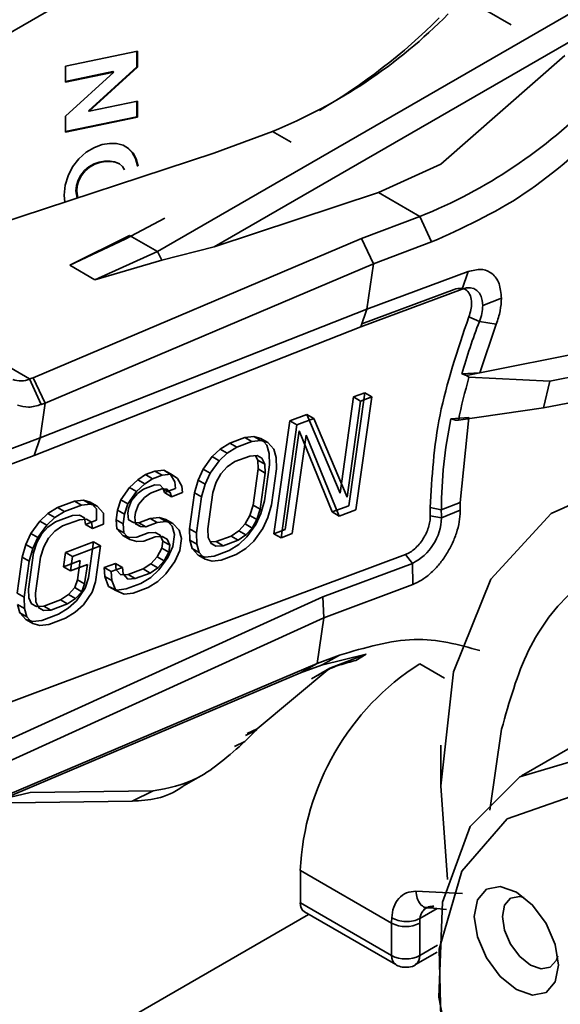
# Model space of a CAD drawing. Header units: millimetres. Extents: x 0 to 420, y 0 to 297.
# Tile 51 of 110: x 306.9 to 308.71, y 108.63 to 111.93. Entities that reach past the tile are written whole.
import ezdxf

# ---------------------------------------------------------------- set-up
doc = ezdxf.new("R2010")
doc.units = ezdxf.units.MM

msp = doc.modelspace()

# ---------------------------------------------------------------- linework, layer by layer
at = {"color": 7, "linetype": 'Continuous', "lineweight": 35}
for p, q in [((309.5006, 113.4126), (306.295, 111.5621)), ((309.0527, 112.1335), (307.3593, 111.1559)), ((308.3421, 112.0355), (308.5469, 111.9173)), ((308.7917, 111.8889), (307.5502, 111.1722)), ((307.0508, 111.7783), (307.2923, 111.8285)), ((307.29, 111.7764), (307.29, 111.8281)), ((307.2923, 111.8285), (307.2923, 111.775)), ((308.3102, 111.449), (308.7265, 111.8136)), ((307.0508, 111.7251), (307.0508, 111.7783)), ((307.0508, 111.7269), (307.2101, 111.76)), ((307.2124, 111.7586), (307.0508, 111.7251)), ((307.0508, 111.6105), (307.2124, 111.7586)), ((307.1277, 111.6282), (307.29, 111.7764)), ((307.2923, 111.775), (307.13, 111.6269)), ((307.2101, 111.76), (307.2124, 111.7586)), ((307.29, 111.7764), (307.2923, 111.775)), ((307.13, 111.6269), (307.2923, 111.6606)), ((307.29, 111.6085), (307.29, 111.6601)), ((307.2923, 111.6606), (307.2923, 111.6071)), ((307.1277, 111.6282), (307.13, 111.6269)), ((307.0508, 111.5569), (307.0508, 111.6105)), ((307.0508, 111.5588), (307.29, 111.6085)), ((307.2923, 111.6071), (307.0508, 111.5569)), ((307.29, 111.6085), (307.2923, 111.6071)), ((307.7455, 111.5594), (307.549, 111.486)), ((307.1197, 111.4894), (307.1483, 111.5058)), ((307.1483, 111.5058), (307.1735, 111.5148)), ((307.1735, 111.5148), (307.1982, 111.519)), ((307.1982, 111.519), (307.2223, 111.5183)), ((307.2223, 111.5183), (307.2443, 111.5127)), ((307.2443, 111.5127), (307.2627, 111.5021)), ((307.275, 111.488), (307.2603, 111.5035)), ((307.2627, 111.5021), (307.2773, 111.4866)), ((307.549, 111.486), (306.3295, 111.0863)), ((307.0745, 111.4408), (307.0951, 111.4677)), ((307.0951, 111.4677), (307.1197, 111.4894)), ((307.2857, 111.468), (307.275, 111.488)), ((307.275, 111.488), (307.2773, 111.4866)), ((307.2773, 111.4866), (307.288, 111.4667)), ((307.2921, 111.4441), (307.2857, 111.468)), ((307.288, 111.4667), (307.2857, 111.468)), ((307.288, 111.4667), (307.2945, 111.4427)), ((307.0591, 111.4104), (307.0745, 111.4408)), ((307.1021, 111.4125), (307.1143, 111.4278)), ((307.1143, 111.4278), (307.1292, 111.4403)), ((307.1166, 111.4264), (307.1143, 111.4278)), ((307.1315, 111.439), (307.1166, 111.4264)), ((307.1292, 111.4403), (307.1468, 111.4502)), ((307.1315, 111.439), (307.1292, 111.4403)), ((307.1492, 111.4489), (307.1315, 111.439)), ((307.1468, 111.4502), (307.164, 111.4564)), ((307.1492, 111.4489), (307.1468, 111.4502)), ((307.1663, 111.455), (307.1492, 111.4489)), ((307.164, 111.4564), (307.1815, 111.4596)), ((307.1663, 111.455), (307.164, 111.4564)), ((307.1838, 111.4582), (307.1663, 111.455)), ((307.1815, 111.4596), (307.1993, 111.4598)), ((307.1838, 111.4582), (307.1815, 111.4596)), ((307.2016, 111.4585), (307.1838, 111.4582)), ((307.1993, 111.4598), (307.2157, 111.457)), ((307.2016, 111.4585), (307.1993, 111.4598)), ((307.2181, 111.4557), (307.2016, 111.4585)), ((307.2157, 111.457), (307.2291, 111.4513)), ((307.2181, 111.4557), (307.2157, 111.457)), ((307.2315, 111.4499), (307.2181, 111.4557)), ((307.2315, 111.4499), (307.2291, 111.4513)), ((307.2418, 111.4411), (307.2315, 111.4499)), ((307.2492, 111.4299), (307.2418, 111.4411)), ((307.2921, 111.4441), (307.2945, 111.4427)), ((308.1007, 111.3543), (308.3102, 111.449)), ((307.0498, 111.3784), (307.0591, 111.4104)), ((307.0876, 111.3781), (307.0931, 111.3956)), ((307.0954, 111.3942), (307.09, 111.3767)), ((307.0931, 111.3956), (307.1021, 111.4125)), ((307.0954, 111.3942), (307.0931, 111.3956)), ((307.1044, 111.4111), (307.0954, 111.3942)), ((307.1044, 111.4111), (307.1021, 111.4125)), ((307.1166, 111.4264), (307.1044, 111.4111)), ((307.0467, 111.3447), (307.0498, 111.3784)), ((307.0858, 111.3601), (307.0876, 111.3781)), ((307.09, 111.3767), (307.0876, 111.3781)), ((307.09, 111.3767), (307.0882, 111.3587)), ((307.0481, 111.3218), (307.0467, 111.3447)), ((307.0896, 111.3355), (307.0858, 111.3601)), ((307.0882, 111.3587), (307.0858, 111.3601)), ((307.0882, 111.3587), (307.0917, 111.3361)), ((307.0897, 111.3354), (307.0896, 111.3355)), ((307.0897, 111.3354), (307.0896, 111.3355)), ((307.5502, 111.1722), (308.1007, 111.3543)), ((308.1007, 111.3543), (308.2405, 111.2736)), ((307.2507, 111.1976), (307.3843, 111.2679)), ((308.2405, 111.2736), (308.044, 111.2002)), ((308.2794, 111.1881), (308.2405, 111.2736)), ((308.044, 111.2002), (306.9423, 110.7325)), ((307.265, 111.2103), (307.0654, 111.1099)), ((307.2507, 111.1976), (307.0654, 111.1099)), ((307.265, 111.2103), (307.2507, 111.1976)), ((307.3593, 111.1559), (307.265, 111.2103)), ((308.0841, 111.1151), (308.044, 111.2002)), ((307.3735, 111.1267), (307.5502, 111.1722)), ((308.0841, 111.1151), (308.2794, 111.1881)), ((307.1496, 111.0613), (307.3593, 111.1559)), ((307.3593, 111.1559), (307.3735, 111.1266)), ((306.9824, 110.6474), (308.0841, 111.1151)), ((307.0654, 111.1099), (307.1496, 111.0613)), ((307.1496, 111.0613), (307.3735, 111.1267)), ((308.0626, 110.962), (308.0841, 111.1151)), ((306.9304, 110.7281), (306.3175, 111.0818)), ((308.0626, 110.962), (308.4019, 111.0888)), ((308.3822, 111.03), (308.4019, 111.0888)), ((308.042, 110.9029), (308.3822, 111.03)), ((308.3553, 111.029), (308.0456, 110.9133)), ((308.4509, 110.9751), (308.5139, 110.9993)), ((306.966, 110.5307), (308.0626, 110.962)), ((308.042, 110.9029), (308.0626, 110.962)), ((308.4401, 110.9214), (308.4045, 110.9366)), ((306.9455, 110.4716), (308.042, 110.9029)), ((308.4963, 110.912), (308.4401, 110.9214)), ((308.4963, 110.912), (308.4414, 110.7488)), ((308.4414, 110.7488), (308.802, 110.8203)), ((308.3809, 110.745), (308.4414, 110.7488)), ((308.3965, 110.7399), (308.3809, 110.745)), ((308.3965, 110.7399), (308.4414, 110.7488)), ((308.4048, 110.7337), (308.3965, 110.7399)), ((308.6767, 110.7211), (308.4048, 110.7337)), ((308.8536, 110.7562), (308.6767, 110.7211)), ((306.9304, 110.7281), (306.9423, 110.7325)), ((306.9304, 110.7281), (306.9693, 110.6425)), ((306.9423, 110.7325), (306.9824, 110.6474)), ((308.6767, 110.7211), (308.6547, 110.6308)), ((307.9721, 110.3451), (308.0174, 110.6678)), ((308.0551, 110.6819), (308.0019, 110.3027)), ((308.0174, 110.6678), (308.0551, 110.6819)), ((308.041, 110.6542), (308.0174, 110.6678)), ((308.0255, 110.2891), (308.0787, 110.6683)), ((308.0787, 110.6683), (308.041, 110.6542)), ((308.0787, 110.6683), (308.0551, 110.6819)), ((306.9824, 110.6474), (306.966, 110.5307)), ((306.9824, 110.6474), (306.9693, 110.6425)), ((307.9957, 110.3315), (308.041, 110.6542)), ((308.6547, 110.6308), (308.8315, 110.6659)), ((307.8037, 110.5879), (307.8603, 110.6091)), ((307.8603, 110.6091), (307.9721, 110.3451)), ((307.8838, 110.5955), (307.8603, 110.6091)), ((308.6547, 110.6308), (308.3696, 110.5895)), ((307.7505, 110.2087), (307.8037, 110.5879)), ((307.774, 110.1951), (307.8272, 110.5743)), ((307.8272, 110.5743), (307.8037, 110.5879)), ((307.8838, 110.5955), (307.8272, 110.5743)), ((307.9957, 110.3315), (307.8838, 110.5955)), ((308.4046, 110.5983), (308.3442, 110.5945)), ((308.3597, 110.5894), (308.3442, 110.5945)), ((308.3597, 110.5894), (308.3696, 110.5895)), ((308.4046, 110.5983), (308.3751, 110.3134)), ((307.6528, 110.5315), (307.6831, 110.5352)), ((307.6831, 110.5352), (307.706, 110.5285)), ((307.7067, 110.5216), (307.6831, 110.5352)), ((307.8346, 110.5536), (307.7882, 110.2228)), ((307.8118, 110.2092), (307.8582, 110.54)), ((307.9454, 110.2816), (307.8346, 110.5536)), ((307.9689, 110.268), (307.8582, 110.54)), ((306.0375, 110.1838), (306.966, 110.5307)), ((306.966, 110.5307), (306.9455, 110.4716)), ((307.5699, 110.4929), (307.6025, 110.5127)), ((307.6025, 110.5127), (307.6528, 110.5315)), ((307.6025, 110.5127), (307.6261, 110.4991)), ((307.6764, 110.5179), (307.6261, 110.4991)), ((307.6764, 110.5179), (307.6528, 110.5315)), ((307.7067, 110.5216), (307.6764, 110.5179)), ((307.706, 110.5285), (307.7266, 110.5056)), ((307.7296, 110.5149), (307.706, 110.5285)), ((307.7296, 110.5149), (307.7067, 110.5216)), ((307.7266, 110.5056), (307.7346, 110.478)), ((307.7502, 110.492), (307.7296, 110.5149)), ((306.0179, 110.125), (306.9455, 110.4716)), ((307.5425, 110.4674), (307.5699, 110.4929)), ((307.5935, 110.4793), (307.5661, 110.4538)), ((307.5935, 110.4793), (307.5699, 110.4929)), ((307.6261, 110.4991), (307.5935, 110.4793)), ((307.6193, 110.4507), (307.6696, 110.4695)), ((307.6696, 110.4695), (307.6936, 110.4709)), ((307.6889, 110.4706), (307.6958, 110.4559)), ((307.6936, 110.4709), (307.7102, 110.4618)), ((307.7346, 110.478), (307.7353, 110.44)), ((307.7582, 110.4644), (307.7502, 110.492)), ((307.5129, 110.4257), (307.5425, 110.4674)), ((307.5661, 110.4538), (307.5364, 110.4121)), ((307.5661, 110.4538), (307.5425, 110.4674)), ((307.593, 110.4333), (307.6193, 110.4507)), ((307.6958, 110.4559), (307.6976, 110.426)), ((307.7194, 110.4423), (307.6958, 110.4559)), ((307.7102, 110.4618), (307.7194, 110.4423)), ((307.7353, 110.44), (307.7183, 110.319)), ((307.7194, 110.4423), (307.7211, 110.4123)), ((307.7588, 110.4264), (307.7582, 110.4644)), ((307.2933, 110.3896), (307.3196, 110.407)), ((307.3196, 110.407), (307.351, 110.4188)), ((307.3432, 110.3934), (307.3196, 110.407)), ((307.3746, 110.4052), (307.3432, 110.3934)), ((307.351, 110.4188), (307.3813, 110.4225)), ((307.3746, 110.4052), (307.351, 110.4188)), ((307.4049, 110.4089), (307.3746, 110.4052)), ((307.3813, 110.4225), (307.4031, 110.4077)), ((307.4049, 110.4089), (307.3813, 110.4225)), ((307.4031, 110.4077), (307.4174, 110.3824)), ((307.4267, 110.394), (307.4049, 110.4089)), ((307.4958, 110.3888), (307.5129, 110.4257)), ((307.5364, 110.4121), (307.5129, 110.4257)), ((307.5193, 110.3752), (307.5364, 110.4121)), ((307.5559, 110.3812), (307.5719, 110.4101)), ((307.5719, 110.4101), (307.593, 110.4333)), ((307.6976, 110.426), (307.6806, 110.3049)), ((307.7211, 110.4123), (307.6976, 110.426)), ((307.7211, 110.4123), (307.7041, 110.2913)), ((307.7419, 110.3054), (307.7588, 110.4264)), ((307.2659, 110.364), (307.2933, 110.3896)), ((307.3169, 110.376), (307.2895, 110.3504)), ((307.3169, 110.376), (307.2933, 110.3896)), ((307.3505, 110.3727), (307.3128, 110.3586)), ((307.3432, 110.3934), (307.3169, 110.376)), ((307.3683, 110.3717), (307.3505, 110.3727)), ((307.3786, 110.3603), (307.3683, 110.3717)), ((307.4174, 110.3824), (307.4203, 110.3606)), ((307.441, 110.3688), (307.4267, 110.394)), ((307.4838, 110.3461), (307.4958, 110.3888)), ((307.4958, 110.3888), (307.5193, 110.3752)), ((307.5074, 110.3325), (307.5193, 110.3752)), ((307.5451, 110.3466), (307.5559, 110.3812)), ((307.2362, 110.3224), (307.2659, 110.364)), ((307.2895, 110.3504), (307.2598, 110.3088)), ((307.2895, 110.3504), (307.2659, 110.364)), ((307.2928, 110.3435), (307.2717, 110.3203)), ((307.3128, 110.3586), (307.2928, 110.3435)), ((307.3364, 110.345), (307.3164, 110.3299)), ((307.3741, 110.3591), (307.3364, 110.345)), ((307.3918, 110.3581), (307.3741, 110.3591)), ((307.3786, 110.3603), (307.3826, 110.3465)), ((307.3813, 110.3587), (307.4021, 110.3467)), ((307.4203, 110.3606), (307.3826, 110.3465)), ((307.4062, 110.3329), (307.3826, 110.3465)), ((307.4021, 110.3467), (307.3918, 110.3581)), ((307.4062, 110.3329), (307.4021, 110.3467)), ((307.4439, 110.347), (307.4062, 110.3329)), ((307.4439, 110.347), (307.441, 110.3688)), ((307.4668, 110.2251), (307.4838, 110.3461)), ((307.4838, 110.3461), (307.5074, 110.3325)), ((307.5281, 110.2256), (307.5451, 110.3466)), ((307.0241, 110.2966), (307.0807, 110.3178)), ((307.1043, 110.3042), (307.0477, 110.283)), ((307.0807, 110.3178), (307.111, 110.3214)), ((307.1043, 110.3042), (307.0807, 110.3178)), ((307.1346, 110.3078), (307.1043, 110.3042)), ((307.111, 110.3214), (307.1339, 110.3147)), ((307.1346, 110.3078), (307.111, 110.3214)), ((307.1339, 110.3147), (307.1545, 110.2918)), ((307.1575, 110.3011), (307.1339, 110.3147)), ((307.1575, 110.3011), (307.1346, 110.3078)), ((307.2254, 110.2878), (307.2362, 110.3224)), ((307.2598, 110.3088), (307.2362, 110.3224)), ((307.249, 110.2741), (307.2598, 110.3088)), ((307.2717, 110.3203), (307.262, 110.2938)), ((307.2856, 110.2802), (307.2953, 110.3067)), ((307.3164, 110.3299), (307.2953, 110.3067)), ((307.4904, 110.2115), (307.5074, 110.3325)), ((307.6806, 110.3049), (307.6698, 110.2703)), ((307.7041, 110.2913), (307.6806, 110.3049)), ((307.7183, 110.319), (307.7063, 110.2763)), ((307.7299, 110.2627), (307.7419, 110.3054)), ((308.3751, 110.3134), (308.3121, 110.2892)), ((308.3751, 110.3134), (308.3753, 110.288)), ((306.9642, 110.2513), (306.9916, 110.2768)), ((306.9916, 110.2768), (307.0241, 110.2966)), ((307.0151, 110.2632), (306.9916, 110.2768)), ((307.0477, 110.283), (307.0151, 110.2632)), ((307.0477, 110.283), (307.0241, 110.2966)), ((307.0979, 110.2707), (307.0739, 110.2694)), ((307.1145, 110.2616), (307.0979, 110.2707)), ((307.1545, 110.2918), (307.1551, 110.2538)), ((307.1781, 110.2782), (307.1575, 110.3011)), ((307.1787, 110.2402), (307.1781, 110.2782)), ((307.2209, 110.2555), (307.2254, 110.2878)), ((307.2254, 110.2878), (307.249, 110.2741)), ((307.2445, 110.2419), (307.249, 110.2741)), ((307.262, 110.2938), (307.2598, 110.2776)), ((307.2598, 110.2776), (307.2626, 110.2558)), ((307.2833, 110.264), (307.2856, 110.2802)), ((307.6698, 110.2703), (307.6538, 110.2414)), ((307.6933, 110.2567), (307.6698, 110.2703)), ((307.7063, 110.2763), (307.6892, 110.2394)), ((307.7041, 110.2913), (307.6933, 110.2567)), ((308.0019, 110.3027), (307.9454, 110.2816)), ((307.9454, 110.2816), (307.9689, 110.268)), ((308.0255, 110.2891), (307.9689, 110.268)), ((308.2749, 110.2964), (308.2752, 110.2685)), ((308.2749, 110.2964), (308.3121, 110.2892)), ((308.3124, 110.2623), (308.3753, 110.288)), ((308.3753, 110.288), (308.3754, 110.2842)), ((306.9345, 110.2096), (306.9642, 110.2513)), ((306.9877, 110.2377), (306.9581, 110.196)), ((306.9877, 110.2377), (306.9642, 110.2513)), ((307.0151, 110.2632), (306.9877, 110.2377)), ((307.0173, 110.2482), (306.9911, 110.2308)), ((307.0739, 110.2694), (307.0173, 110.2482)), ((307.0975, 110.2558), (307.0409, 110.2346)), ((307.1215, 110.2571), (307.0975, 110.2558)), ((307.1174, 110.2398), (307.1145, 110.2616)), ((307.1551, 110.2538), (307.1174, 110.2398)), ((307.1174, 110.2398), (307.141, 110.2261)), ((307.1381, 110.248), (307.1215, 110.2571)), ((307.141, 110.2261), (307.1381, 110.248)), ((307.1787, 110.2402), (307.141, 110.2261)), ((307.2227, 110.2256), (307.2209, 110.2555)), ((307.2209, 110.2555), (307.2445, 110.2419)), ((307.2462, 110.212), (307.2445, 110.2419)), ((307.2626, 110.2558), (307.2792, 110.2467)), ((307.2792, 110.2467), (307.297, 110.2457)), ((307.2862, 110.2422), (307.2833, 110.264)), ((307.3028, 110.2331), (307.2861, 110.2427)), ((307.3028, 110.2331), (307.2862, 110.2422)), ((307.297, 110.2457), (307.3347, 110.2598)), ((307.3205, 110.2321), (307.297, 110.2457)), ((307.3583, 110.2462), (307.3205, 110.2321)), ((307.3347, 110.2598), (307.365, 110.2635)), ((307.3583, 110.2462), (307.3347, 110.2598)), ((307.3886, 110.2499), (307.3583, 110.2462)), ((307.365, 110.2635), (307.3879, 110.2567)), ((307.3886, 110.2499), (307.365, 110.2635)), ((307.3879, 110.2567), (307.4085, 110.2338)), ((307.4114, 110.2431), (307.3879, 110.2567)), ((307.4114, 110.2431), (307.3886, 110.2499)), ((307.4321, 110.2202), (307.4114, 110.2431)), ((307.6327, 110.2182), (307.6538, 110.2414)), ((307.6538, 110.2414), (307.6774, 110.2278)), ((307.6892, 110.2394), (307.6596, 110.1977)), ((307.6933, 110.2567), (307.6774, 110.2278)), ((307.7128, 110.2258), (307.7299, 110.2627)), ((308.2752, 110.2685), (308.3124, 110.2623)), ((306.9174, 110.1726), (306.9345, 110.2096)), ((306.9581, 110.196), (306.9345, 110.2096)), ((306.9699, 110.2076), (306.954, 110.1787)), ((306.9911, 110.2308), (306.9699, 110.2076)), ((307.0146, 110.2172), (306.9935, 110.194)), ((307.0409, 110.2346), (307.0146, 110.2172)), ((307.2433, 110.2027), (307.2227, 110.2256)), ((307.2227, 110.2256), (307.2462, 110.212)), ((307.2668, 110.1891), (307.2462, 110.212)), ((307.3279, 110.2114), (307.2902, 110.1973)), ((307.3205, 110.2321), (307.3028, 110.2331)), ((307.3519, 110.2127), (307.3279, 110.2114)), ((307.3685, 110.2036), (307.3519, 110.2127)), ((307.4085, 110.2338), (307.4165, 110.2063)), ((307.4165, 110.2063), (307.4109, 110.1659)), ((307.4401, 110.1927), (307.4321, 110.2202)), ((307.4675, 110.1871), (307.4668, 110.2251)), ((307.4668, 110.2251), (307.4904, 110.2115)), ((307.491, 110.1735), (307.4904, 110.2115)), ((307.5299, 110.1956), (307.5281, 110.2256)), ((307.6064, 110.2008), (307.6327, 110.2182)), ((307.6562, 110.2046), (307.63, 110.1872)), ((307.6327, 110.2182), (307.6562, 110.2046)), ((307.6774, 110.2278), (307.6562, 110.2046)), ((307.7128, 110.2258), (307.6831, 110.1841)), ((307.7882, 110.2228), (307.7505, 110.2087)), ((307.7505, 110.2087), (307.774, 110.1951)), ((307.8118, 110.2092), (307.774, 110.1951)), ((306.9054, 110.13), (306.9174, 110.1726)), ((306.9174, 110.1726), (306.941, 110.159)), ((306.941, 110.159), (306.9581, 110.196)), ((306.954, 110.1787), (306.9432, 110.1441)), ((306.9775, 110.1651), (306.9935, 110.194)), ((307.0507, 110.146), (307.145, 110.1812)), ((307.145, 110.1812), (307.128, 110.0602)), ((307.1685, 110.1676), (307.145, 110.1812)), ((307.2662, 110.196), (307.2433, 110.2027)), ((307.2433, 110.2027), (307.2668, 110.1891)), ((307.2902, 110.1973), (307.2662, 110.196)), ((307.2897, 110.1823), (307.2668, 110.1891)), ((307.3137, 110.1837), (307.2897, 110.1823)), ((307.3515, 110.1978), (307.3137, 110.1837)), ((307.3755, 110.1991), (307.3515, 110.1978)), ((307.3777, 110.1841), (307.3685, 110.2036)), ((307.3743, 110.1599), (307.3777, 110.1841)), ((307.3921, 110.19), (307.3755, 110.1991)), ((307.3777, 110.1841), (307.4013, 110.1705)), ((307.4013, 110.1705), (307.3921, 110.19)), ((307.4344, 110.1523), (307.4401, 110.1927)), ((307.4755, 110.1595), (307.4675, 110.1871)), ((307.4675, 110.1871), (307.491, 110.1735)), ((307.4991, 110.1459), (307.491, 110.1735)), ((307.5391, 110.1761), (307.5299, 110.1956)), ((307.5368, 110.1809), (307.5561, 110.182)), ((307.5387, 110.1768), (307.5556, 110.167)), ((307.5556, 110.167), (307.5391, 110.1761)), ((307.5561, 110.182), (307.6064, 110.2008)), ((307.5561, 110.182), (307.5797, 110.1684)), ((307.63, 110.1872), (307.5797, 110.1684)), ((307.6322, 110.1722), (307.5996, 110.1524)), ((307.6064, 110.2008), (307.63, 110.1872)), ((307.6596, 110.1977), (307.6322, 110.1722)), ((307.6831, 110.1841), (307.6557, 110.1586)), ((305.8041, 109.2465), (308.1922, 110.1389)), ((306.9432, 110.1441), (306.9262, 110.023)), ((306.929, 110.1164), (306.941, 110.159)), ((306.9667, 110.1304), (306.9775, 110.1651)), ((307.0439, 110.0976), (307.0507, 110.146)), ((307.0742, 110.1324), (307.0507, 110.146)), ((307.1685, 110.1676), (307.0742, 110.1324)), ((307.1515, 110.0466), (307.1685, 110.1676)), ((307.3583, 110.131), (307.3743, 110.1599)), ((307.3743, 110.1599), (307.3979, 110.1463)), ((307.3819, 110.1174), (307.3979, 110.1463)), ((307.4109, 110.1659), (307.3938, 110.129)), ((307.3979, 110.1463), (307.4013, 110.1705)), ((307.4173, 110.1154), (307.4344, 110.1523)), ((307.4961, 110.1366), (307.4755, 110.1595)), ((307.4755, 110.1595), (307.4991, 110.1459)), ((307.5197, 110.123), (307.4991, 110.1459)), ((307.5996, 110.1524), (307.5493, 110.1336)), ((307.5797, 110.1684), (307.5556, 110.167)), ((307.6232, 110.1388), (307.5729, 110.12)), ((307.6557, 110.1586), (307.6232, 110.1388)), ((308.1922, 110.1389), (308.2149, 110.1092)), ((306.8885, 110.0089), (306.9054, 110.13)), ((306.9054, 110.13), (306.929, 110.1164)), ((306.912, 109.9953), (306.929, 110.1164)), ((306.9497, 110.0094), (306.9667, 110.1304)), ((307.1004, 110.1187), (307.0439, 110.0976)), ((307.0674, 110.084), (307.0742, 110.1324)), ((307.124, 110.1051), (307.0674, 110.084)), ((307.0914, 110.0542), (307.1004, 110.1187)), ((307.115, 110.0406), (307.124, 110.1051)), ((307.1805, 110.0952), (307.2183, 110.1092)), ((307.2183, 110.1092), (307.2211, 110.0874)), ((307.2418, 110.0956), (307.2183, 110.1092)), ((307.3109, 110.0904), (307.3372, 110.1078)), ((307.3372, 110.1078), (307.3583, 110.131)), ((307.3608, 110.0942), (307.3372, 110.1078)), ((307.3583, 110.131), (307.3819, 110.1174)), ((307.3819, 110.1174), (307.3608, 110.0942)), ((307.3938, 110.129), (307.3641, 110.0873)), ((307.4173, 110.1154), (307.3877, 110.0737)), ((307.519, 110.1299), (307.4961, 110.1366)), ((307.4961, 110.1366), (307.5197, 110.123)), ((307.5493, 110.1336), (307.519, 110.1299)), ((307.5426, 110.1163), (307.5197, 110.123)), ((307.5729, 110.12), (307.5426, 110.1163)), ((308.2149, 110.1092), (307.9149, 109.9971)), ((308.2163, 110.0383), (308.2149, 110.1092)), ((307.0439, 110.0976), (307.0674, 110.084)), ((307.1823, 110.0652), (307.1805, 110.0952)), ((307.2041, 110.0815), (307.1805, 110.0952)), ((307.2418, 110.0956), (307.2041, 110.0815)), ((307.2059, 110.0516), (307.2041, 110.0815)), ((307.2211, 110.0874), (307.2366, 110.0702)), ((307.2447, 110.0738), (307.2418, 110.0956)), ((307.2602, 110.0566), (307.2447, 110.0738)), ((307.2606, 110.0716), (307.3109, 110.0904)), ((307.3345, 110.0768), (307.2842, 110.058)), ((307.3345, 110.0768), (307.3109, 110.0904)), ((307.3608, 110.0942), (307.3345, 110.0768)), ((307.3641, 110.0873), (307.3367, 110.0618)), ((307.3877, 110.0737), (307.3603, 110.0482)), ((307.0817, 110.0276), (307.0914, 110.0542)), ((307.0914, 110.0542), (307.115, 110.0406)), ((307.1053, 110.014), (307.115, 110.0406)), ((307.128, 110.0602), (307.1172, 110.0256)), ((307.1407, 110.012), (307.1515, 110.0466)), ((307.1955, 110.0319), (307.1823, 110.0652)), ((307.1823, 110.0652), (307.2059, 110.0516)), ((307.2191, 110.0183), (307.2059, 110.0516)), ((307.2366, 110.0702), (307.2606, 110.0716)), ((307.3041, 110.042), (307.2538, 110.0232)), ((307.2842, 110.058), (307.2602, 110.0566)), ((307.2842, 110.058), (307.2606, 110.0716)), ((307.3367, 110.0618), (307.3041, 110.042)), ((307.3603, 110.0482), (307.3277, 110.0284)), ((309.7046, 110.0447), (308.5813, 109.3962)), ((306.8885, 110.0089), (306.912, 109.9953)), ((306.9262, 110.023), (306.9279, 109.9931)), ((306.9515, 109.9795), (306.9497, 110.0094)), ((307.0606, 110.0045), (307.0817, 110.0276)), ((307.0817, 110.0276), (307.1053, 110.014)), ((307.1053, 110.014), (307.0841, 109.9909)), ((307.1172, 110.0256), (307.0875, 109.9839)), ((307.1407, 110.012), (307.1111, 109.9703)), ((307.2235, 110.0195), (307.1955, 110.0319)), ((307.1955, 110.0319), (307.2191, 110.0183)), ((307.2471, 110.0059), (307.2191, 110.0183)), ((307.2538, 110.0232), (307.2235, 110.0195)), ((307.2774, 110.0096), (307.2471, 110.0059)), ((307.3277, 110.0284), (307.2774, 110.0096)), ((308.2163, 110.0383), (307.9172, 109.9265)), ((307.9149, 109.9971), (306.8081, 109.493)), ((306.9127, 109.9574), (306.912, 109.9953)), ((306.9279, 109.9931), (306.9371, 109.9736)), ((306.9371, 109.9736), (306.9537, 109.9645)), ((306.9607, 109.96), (306.9515, 109.9795)), ((306.9777, 109.9659), (307.0343, 109.987)), ((307.0579, 109.9734), (307.0013, 109.9523)), ((307.0343, 109.987), (307.0606, 110.0045)), ((307.0579, 109.9734), (307.0343, 109.987)), ((307.0841, 109.9909), (307.0579, 109.9734)), ((307.0875, 109.9839), (307.0601, 109.9584)), ((307.0841, 109.9909), (307.0606, 110.0045)), ((307.9149, 109.9971), (307.9172, 109.9265)), ((306.8971, 109.9434), (306.8891, 109.971)), ((306.8891, 109.971), (306.9127, 109.9574)), ((306.9177, 109.9205), (306.8971, 109.9434)), ((306.8971, 109.9434), (306.9207, 109.9298)), ((306.9207, 109.9298), (306.9127, 109.9574)), ((306.9537, 109.9645), (306.9777, 109.9659)), ((306.9773, 109.9509), (306.9604, 109.9607)), ((306.9773, 109.9509), (306.9607, 109.96)), ((307.0013, 109.9523), (306.9773, 109.9509)), ((307.0013, 109.9523), (306.9777, 109.9659)), ((307.0601, 109.9584), (307.0275, 109.9386)), ((307.0836, 109.9448), (307.0511, 109.925)), ((307.1111, 109.9703), (307.0836, 109.9448)), ((307.9172, 109.9265), (306.8104, 109.4223)), ((306.9406, 109.9138), (306.9177, 109.9205)), ((306.9177, 109.9205), (306.9413, 109.9069)), ((306.9413, 109.9069), (306.9207, 109.9298)), ((306.9709, 109.9175), (306.9406, 109.9138)), ((306.9642, 109.9002), (306.9413, 109.9069)), ((307.0275, 109.9386), (306.9709, 109.9175)), ((307.0511, 109.925), (306.9945, 109.9038)), ((307.9172, 109.9265), (307.8958, 109.7734)), ((306.9945, 109.9038), (306.9642, 109.9002)), ((307.8958, 109.7734), (307.9698, 109.8011)), ((308.0593, 109.8043), (307.91, 109.7674)), ((307.9145, 109.7699), (307.9698, 109.8011)), ((307.9382, 109.7576), (308.0593, 109.8043)), ((308.0249, 109.7832), (308.0593, 109.8043)), ((306.7941, 109.3057), (307.8958, 109.7734)), ((307.8393, 109.7418), (306.8427, 109.3188)), ((307.6943, 109.5535), (307.9382, 109.7576)), ((307.8958, 109.7734), (307.8393, 109.7418)), ((307.8393, 109.7418), (307.91, 109.7674)), ((307.876, 109.7213), (307.9382, 109.7576)), ((307.91, 109.7674), (307.9145, 109.7699)), ((307.6529, 109.5111), (307.6896, 109.5485)), ((307.6547, 109.5315), (307.6896, 109.5485)), ((307.6607, 109.5376), (307.6943, 109.5535)), ((307.6896, 109.5485), (307.6943, 109.5535)), ((308.475, 109.2801), (308.5145, 109.5524)), ((307.6529, 109.5111), (307.618, 109.4939)), ((308.3099, 109.4985), (308.3099, 109.3624)), ((307.4495, 109.3637), (307.5019, 109.3934)), ((306.9325, 109.3394), (307.3455, 109.3457)), ((307.2745, 109.3112), (307.3455, 109.3457)), ((306.8427, 109.3188), (306.9325, 109.3394)), ((306.8696, 109.305), (307.2745, 109.3112)), ((307.8389, 108.9694), (307.8389, 109.0783)), ((307.8389, 109.0783), (308.1453, 108.9014)), ((308.227, 109.0084), (308.3831, 109.0005)), ((308.227, 109.0084), (308.2294, 108.9908)), ((308.1453, 108.7925), (307.8389, 108.9694)), ((308.2653, 108.954), (308.2532, 108.947)), ((308.2539, 108.9552), (308.3298, 108.9471)), ((308.2627, 108.9526), (308.2651, 108.9523)), ((306.295, 108.0237), (307.8665, 108.9309)), ((307.8527, 108.9389), (308.1591, 108.762)), ((308.2396, 108.9014), (308.2398, 108.9168)), ((308.2398, 108.9168), (308.2409, 108.9231)), ((308.1453, 108.7925), (308.1453, 108.9014)), ((308.2396, 108.9014), (308.2396, 108.7925)), ((308.2257, 108.762), (308.2986, 108.8041))]:
    msp.add_line(p, q, dxfattribs=at)
at = {"color": 8, "linetype": 'Continuous', "lineweight": 35}
for p, q in [((307.8076, 111.5235), (307.7455, 111.5594)), ((308.3228, 109.7243), (308.2396, 109.7723)), ((308.2983, 108.9505), (308.2398, 108.9168)), ((308.2994, 108.8271), (308.2396, 108.7925))]:
    msp.add_line(p, q, dxfattribs=at)
at = {"color": 7, "linetype": 'Continuous', "lineweight": 35, "flags": 128}
for points in [[(308.4509, 110.9751), (308.4497, 110.9911), (308.4459, 111.005), (308.4398, 111.0167), (308.4315, 111.0256), (308.4212, 111.0315), (308.4094, 111.0342), (308.3962, 111.0337), (308.3822, 111.03)], [(308.3332, 109.048), (308.3099, 109.3624), (308.3528, 109.7448), (308.4787, 110.0556), (308.6804, 110.2766), (308.9462, 110.3951), (309.2607, 110.4041), (309.6055, 110.3032), (309.9607, 110.0982), (310.3055, 109.801), (310.6199, 109.4289), (310.8857, 109.0035), (311.0875, 108.5495), (311.2134, 108.0934), (311.2562, 107.6616)], [(309.4628, 109.1904), (309.7279, 108.9244), (309.9535, 108.5975), (310.1201, 108.2377), (310.2135, 107.8758), (310.2258, 107.5427), (310.1558, 107.2668), (310.0097, 107.0719), (309.7998, 106.9745), (309.5441, 106.983), (309.2645, 107.0967), (308.985, 107.3058), (308.7293, 107.5925), (308.5194, 107.9322), (308.3732, 108.2959), (308.3033, 108.6525), (308.3156, 108.9714), (308.409, 109.2255), (308.5756, 109.3929), (308.8012, 109.4594), (309.0663, 109.4193)], [(309.3824, 109.0741), (309.6392, 108.812), (309.8541, 108.4896), (310.0066, 108.1371), (310.0825, 107.788), (310.0745, 107.475), (309.9835, 107.2278), (309.8179, 107.0697), (309.5935, 107.0155), (309.3314, 107.0704), (309.0563, 107.2292), (308.7942, 107.4769), (308.5697, 107.7902), (308.4042, 108.1395), (308.3131, 108.4919), (308.3052, 108.814), (308.381, 109.0756), (308.5336, 109.2519), (308.7484, 109.3263), (309.0053, 109.2918)], [(308.5641, 108.6789), (308.6182, 108.6601), (308.6641, 108.669), (308.6947, 108.7043), (308.7055, 108.7606), (308.6947, 108.8293), (308.6641, 108.9), (308.6182, 108.9618), (308.5641, 109.0055), (308.5099, 109.0243), (308.4641, 109.0154), (308.4334, 108.9801), (308.4226, 108.9238), (308.4334, 108.8551), (308.4641, 108.7845), (308.5099, 108.7226), (308.5641, 108.6789)], [(308.59, 108.9877), (308.5751, 108.9908), (308.5445, 108.9849), (308.5241, 108.9614), (308.5169, 108.9238), (308.5241, 108.878), (308.5445, 108.8309), (308.5751, 108.7897), (308.6112, 108.7605)], [(308.6112, 108.7605), (308.6473, 108.748), (308.6779, 108.7539), (308.6983, 108.7775), (308.7031, 108.7919)]]:
    msp.add_lwpolyline(points, dxfattribs=at)
at = {"color": 7, "linetype": 'Continuous', "lineweight": 35}
for centre, radius, start, end in [((307.0912, 113.1756), 1.7436, 292.0404, 315.4972), ((306.8778, 113.3731), 2.0225, 300.4637, 314.8891), ((307.5862, 112.8898), 1.7436, 292.0404, 315.4972), ((308.2984, 110.978), 0.1526, 338.2069, 358.9122), ((310.4321, 110.1556), 2.1342, 158.9738, 163.97), ((310.2374, 110.2098), 1.906, 164.0483, 168.5104), ((306.9001, 110.7982), 0.0764, 249.6696, 293.3618), ((309.8676, 110.2801), 1.5555, 168.3426, 179.6657), ((309.5931, 110.2892), 1.281, 179.9967, 181.1994), ((308.1384, 110.2655), 0.174, 296.0685, 358.9432), ((308.7088, 109.0387), 0.8709, 122.6055, 177.3945), ((307.8715, 108.9658), 0.0329, 173.703, 234.9855), ((308.6947, 108.9013), 0.5494, 178.1778, 179.9915), ((308.1924, 108.9924), 0.1025, 242.6097, 297.3909), ((308.1924, 108.8835), 0.1025, 242.6097, 297.3909)]:
    msp.add_arc(centre, radius, start, end, dxfattribs=at)
at = {"color": 8, "linetype": 'Continuous', "lineweight": 35}
for centre, radius, start, end in [((308.1782, 108.7891), 0.0331, 173.9618, 234.7578), ((308.2062, 108.7893), 0.0335, 305.7031, 5.6247)]:
    msp.add_arc(centre, radius, start, end, dxfattribs=at)
at = {"color": 7, "linetype": 'Continuous', "lineweight": 35}
for points, knots in [([(308.8944, 111.6), (308.7935, 111.5095), (308.5917, 111.3286), (308.3835, 111.2349), (308.2794, 111.1881)], [0, 0, 0, 0, 0.5, 1, 1, 1, 1]), ([(308.4019, 111.0888), (308.4172, 111.0926), (308.4477, 111.1002), (308.4841, 111.0845), (308.5091, 111.0512), (308.5123, 111.0166), (308.5139, 110.9993)], [0, 0, 0, 0, 0.25, 0.5, 0.749999, 1, 1, 1, 1]), ([(308.4137, 110.9823), (308.4129, 110.9913), (308.4112, 111.0094), (308.3982, 111.0267), (308.3792, 111.0349), (308.3632, 111.031), (308.3553, 111.029)], [0, 0, 0, 0, 0.250003, 0.500002, 0.750002, 1, 1, 1, 1]), ([(308.5139, 110.9993), (308.5131, 110.9853), (308.5116, 110.9574), (308.5014, 110.9271), (308.4963, 110.912)], [0, 0, 0, 0, 0.500002, 1, 1, 1, 1]), ([(308.4045, 110.9366), (308.4071, 110.9445), (308.4125, 110.9603), (308.4133, 110.975), (308.4137, 110.9823)], [0, 0, 0, 0, 0.499996, 1, 1, 1, 1]), ([(308.4045, 110.9366), (308.3669, 110.8255), (308.2919, 110.6035), (308.2806, 110.3988), (308.2749, 110.2964)], [0, 0, 0, 0, 0.5, 1, 1, 1, 1]), ([(306.9693, 110.6425), (306.9548, 110.6383), (306.9257, 110.6298), (306.9017, 110.6369), (306.8897, 110.6404)], [0, 0, 0, 0, 0.5, 1, 1, 1, 1]), ([(308.3754, 110.2842), (308.3748, 110.2725), (308.3735, 110.249), (308.3636, 110.2107), (308.3483, 110.1725), (308.3277, 110.1358), (308.3029, 110.1024), (308.2752, 110.0741), (308.2458, 110.0515), (308.2261, 110.0427), (308.2163, 110.0383)], [0, 0, 0, 0, 0.124998, 0.249999, 0.374999, 0.5, 0.625, 0.75, 0.875, 1, 1, 1, 1]), ([(308.1922, 110.1389), (308.1974, 110.1412), (308.2077, 110.1459), (308.2232, 110.1578), (308.2378, 110.1728), (308.2508, 110.1905), (308.2615, 110.2098), (308.2694, 110.23), (308.2745, 110.2501), (308.275, 110.2624), (308.2752, 110.2685)], [0, 0, 0, 0, 0.125, 0.25, 0.375001, 0.500001, 0.625001, 0.749996, 0.874999, 1, 1, 1, 1]), ([(308.5145, 109.5524), (308.5404, 109.6448), (308.5929, 109.8319), (308.7498, 110.0327), (308.9554, 110.1587), (309.2021, 110.1994), (309.4776, 110.1565), (309.7708, 110.0283), (310.0666, 109.8256), (310.2483, 109.6375), (310.338, 109.5446)], [0, 0, 0, 0, 0.123394, 0.25, 0.376606, 0.5, 0.623395, 0.75, 0.876606, 1, 1, 1, 1]), ([(307.9698, 109.8011), (308.0559, 109.8261), (308.228, 109.8763), (308.3703, 109.8362), (308.4414, 109.8162)], [0, 0, 0, 0, 0.5, 1, 1, 1, 1]), ([(307.8965, 109.733), (307.9046, 109.7378), (307.9281, 109.7518), (307.9709, 109.7693), (308.0068, 109.7785), (308.0249, 109.7832)], [0, 0, 0, 0, 0.205046, 0.600487, 1, 1, 1, 1]), ([(307.3455, 109.3457), (307.3953, 109.3543), (307.4951, 109.3713), (307.6003, 109.4645), (307.6529, 109.5111)], [0, 0, 0, 0, 0.499883, 1, 1, 1, 1]), ([(307.4499, 109.3648), (307.4484, 109.3637), (307.3876, 109.3166), (307.3304, 109.3139), (307.2745, 109.3112)], [0, 0, 0, 0, 0.024, 1, 1, 1, 1]), ([(308.1455, 108.9188), (308.147, 108.9312), (308.1499, 108.9561), (308.1684, 108.9849), (308.1943, 109.0061), (308.2162, 109.0076), (308.227, 109.0084)], [0, 0, 0, 0, 0.252355, 0.50364, 0.754745, 1, 1, 1, 1]), ([(308.287, 108.9584), (308.2812, 108.9557), (308.2696, 108.9502), (308.252, 108.9549), (308.2372, 108.9684), (308.232, 108.9833), (308.2294, 108.9908)], [0, 0, 0, 0, 0.25, 0.500001, 0.750007, 1, 1, 1, 1]), ([(308.2547, 108.9467), (308.2593, 108.9502), (308.2687, 108.9571), (308.2809, 108.958), (308.287, 108.9584)], [0, 0, 0, 0, 0.500003, 1, 1, 1, 1]), ([(308.1455, 108.9188), (308.1524, 108.9156), (308.1662, 108.9092), (308.1927, 108.9061), (308.2192, 108.9081), (308.2329, 108.9139), (308.2398, 108.9168)], [0, 0, 0, 0, 0.249989, 0.499997, 0.75, 1, 1, 1, 1]), ([(308.2409, 108.9231), (308.2421, 108.9272), (308.2448, 108.9363), (308.2512, 108.943), (308.2547, 108.9467)], [0, 0, 0, 0, 0.451456, 1, 1, 1, 1]), ([(308.1592, 108.7622), (308.1601, 108.7616), (308.1666, 108.7574), (308.1815, 108.7529), (308.2032, 108.7531), (308.2194, 108.7567), (308.2256, 108.762), (308.2257, 108.7621)], [0, 0, 0, 0, 0.047552, 0.33385, 0.649874, 0.991786, 1, 1, 1, 1])]:
    msp.add_open_spline(points, degree=3, knots=knots, dxfattribs=at)

doc.saveas('drawing.dxf')
